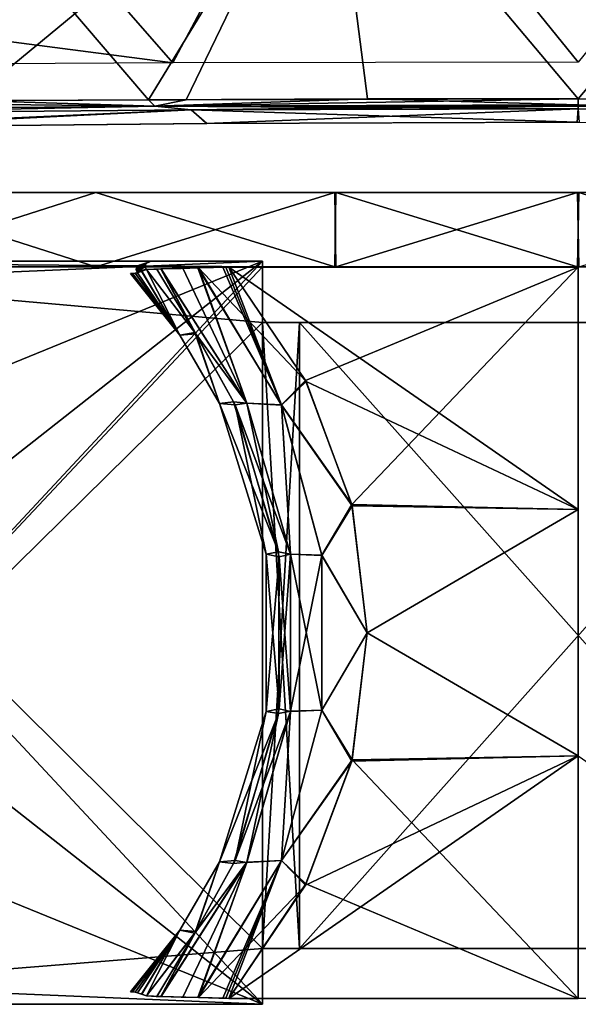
# Model space of a CAD drawing. Header units: millimetres. Extents: x -229 to 223, y -69 to 475.
# Tile 14 of 92: x -30 to 0, y -40 to 13. Entities that reach past the tile are written whole.
import ezdxf

# ---------------------------------------------------------------- set-up
doc = ezdxf.new("R2010")
doc.units = ezdxf.units.MM
doc.header["$LTSCALE"] = 65.185185
for name, color, linetype in [('1', 7, 'CONTINUOUS'), ('11', 7, 'CONTINUOUS'), ('118', 7, 'CONTINUOUS'), ('12', 7, 'CONTINUOUS'), ('138', 7, 'CONTINUOUS'), ('139', 7, 'CONTINUOUS'), ('140', 7, 'CONTINUOUS'), ('152', 7, 'CONTINUOUS'), ('171', 7, 'CONTINUOUS'), ('189', 7, 'CONTINUOUS'), ('192', 7, 'CONTINUOUS'), ('2', 7, 'CONTINUOUS'), ('21', 7, 'CONTINUOUS'), ('22', 7, 'CONTINUOUS'), ('23', 7, 'CONTINUOUS'), ('24', 7, 'CONTINUOUS'), ('3', 7, 'CONTINUOUS'), ('31', 7, 'CONTINUOUS'), ('32', 7, 'CONTINUOUS'), ('33', 7, 'CONTINUOUS'), ('34', 7, 'CONTINUOUS'), ('4', 7, 'CONTINUOUS')]:
    doc.layers.add(name, color=color, linetype=linetype)

msp = doc.modelspace()

# ---------------------------------------------------------------- linework, layer by layer
at = {"layer": '1', "color": 7, "linetype": 'Continuous'}
for points in [[(-107.704, 0, -13.117), (108.5, 0), (-108.5, 0), (-107.704, 0, -13.117)], [(-108.5, 0), (108.5, 0), (107.704, 0, 13.117), (-108.5, 0)], [(-107.707, 0, 13.09), (-108.5, 0), (107.704, 0, 13.117), (-107.707, 0, 13.09)], [(-105.341, 0, 25.988), (-107.707, 0, 13.09), (107.704, 0, 13.117), (-105.341, 0, 25.988)], [(107.707, 0, -13.09), (108.5, 0), (-107.704, 0, -13.117), (107.707, 0, -13.09)], [(105.341, 0, -25.988), (107.707, 0, -13.09), (-107.704, 0, -13.117), (105.341, 0, -25.988)], [(-105.327, 0, -26.043), (105.341, 0, -25.988), (-107.704, 0, -13.117), (-105.327, 0, -26.043)], [(-96.071, 0, 50.424), (-105.341, 0, 25.988), (101.409, 0, 38.577), (-96.071, 0, 50.424)], [(101.409, 0, 38.577), (-105.341, 0, 25.988), (105.327, 0, 26.043), (101.409, 0, 38.577)], [(105.327, 0, 26.043), (-105.341, 0, 25.988), (107.704, 0, 13.117), (105.327, 0, 26.043)], [(-101.409, 0, -38.577), (105.341, 0, -25.988), (-105.327, 0, -26.043), (-101.409, 0, -38.577)], [(96.071, 0, -50.424), (105.341, 0, -25.988), (-101.409, 0, -38.577), (96.071, 0, -50.424)], [(-96.024, 0, -50.513), (96.071, 0, -50.424), (-101.409, 0, -38.577), (-96.024, 0, -50.513)], [(-81.22, 0, 71.94), (-96.071, 0, 50.424), (96.024, 0, 50.513), (-81.22, 0, 71.94)], [(96.024, 0, 50.513), (-96.071, 0, 50.424), (101.409, 0, 38.577), (96.024, 0, 50.513)], [(81.22, 0, -71.94), (96.071, 0, -50.424), (-96.024, 0, -50.513), (81.22, 0, -71.94)], [(-81.161, 0, -72.007), (81.22, 0, -71.94), (-96.024, 0, -50.513), (-81.161, 0, -72.007)], [(-61.642, 0, 89.289), (-81.22, 0, 71.94), (81.161, 0, 72.007), (-61.642, 0, 89.289)], [(81.161, 0, 72.007), (-81.22, 0, 71.94), (96.024, 0, 50.513), (81.161, 0, 72.007)], [(61.642, 0, -89.289), (81.22, 0, -71.94), (-81.161, 0, -72.007), (61.642, 0, -89.289)], [(-61.604, 0, -89.315), (61.642, 0, -89.289), (-81.161, 0, -72.007), (-61.604, 0, -89.315)], [(-38.482, 0, 101.446), (-61.642, 0, 89.289), (38.486, 0, 101.445), (-38.482, 0, 101.446)], [(38.486, 0, 101.445), (-61.642, 0, 89.289), (61.604, 0, 89.315), (38.486, 0, 101.445)], [(61.604, 0, 89.315), (-61.642, 0, 89.289), (81.161, 0, 72.007), (61.604, 0, 89.315)], [(-38.486, 0, -101.445), (61.642, 0, -89.289), (-61.604, 0, -89.315), (-38.486, 0, -101.445)], [(38.482, 0, -101.446), (61.642, 0, -89.289), (-38.486, 0, -101.445), (38.482, 0, -101.446)], [(-13.108, 0, -107.705), (38.482, 0, -101.446), (-38.486, 0, -101.445), (-13.108, 0, -107.705)], [(-25.952, 0, 105.35), (-38.482, 0, 101.446), (13.108, 0, 107.705), (-25.952, 0, 105.35)], [(13.108, 0, 107.705), (-38.482, 0, 101.446), (38.486, 0, 101.445), (13.108, 0, 107.705)], [(-13.048, 0, 107.712), (-25.952, 0, 105.35), (13.108, 0, 107.705), (-13.048, 0, 107.712)], [(25.952, 0, -105.35), (38.482, 0, -101.446), (-13.108, 0, -107.705), (25.952, 0, -105.35)], [(13.048, 0, -107.712), (25.952, 0, -105.35), (-13.108, 0, -107.705), (13.048, 0, -107.712)], [(-0.035, 0, -108.499), (13.048, 0, -107.712), (-13.108, 0, -107.705), (-0.035, 0, -108.499)], [(0.035, 0, 108.499), (-13.048, 0, 107.712), (13.108, 0, 107.705), (0.035, 0, 108.499)]]:
    msp.add_3dface(points, dxfattribs=at)
at = {"layer": '11', "color": 7, "linetype": 'Continuous'}
for points in [[(-17, 0.3, -82.75), (-17, 0, -82.75), (-54.25, -39.7, -82.75), (-17, 0.3, -82.75)], [(-54.25, 0.3, -82.75), (-17, 0.3, -82.75), (-54.25, -1.293, -82.75), (-54.25, 0.3, -82.75)], [(-54.25, -1.293, -82.75), (-17, 0.3, -82.75), (-50.464, -13.37, -82.75), (-54.25, -1.293, -82.75)], [(-50.464, -26.03, -82.75), (-17, 0.3, -82.75), (-54.25, -39.7, -82.75), (-50.464, -26.03, -82.75)], [(-17, 0, -82.75), (-17, -3, -82.75), (-54.25, -39.7, -82.75), (-17, 0, -82.75)], [(-50.464, -13.37, -82.75), (-17, 0.3, -82.75), (-50.464, -26.03, -82.75), (-50.464, -13.37, -82.75)], [(-54.25, -39.7, -82.75), (-17, -3, -82.75), (-17, -36.7, -82.75), (-54.25, -39.7, -82.75)], [(-17, -36.7, -82.75), (-17, -3, -82.75), (-15, -3, -82.75), (-17, -36.7, -82.75)], [(-15, -36.7, -82.75), (-17, -36.7, -82.75), (-15, -3, -82.75), (-15, -36.7, -82.75)], [(15, -36.7, -82.75), (-15, -36.7, -82.75), (15, -3, -82.75), (15, -36.7, -82.75)], [(15, -3, -82.75), (-15, -36.7, -82.75), (-15, -3, -82.75), (15, -3, -82.75)], [(-17, -39.7, -82.75), (-54.25, -39.7, -82.75), (-17, -36.7, -82.75), (-17, -39.7, -82.75)]]:
    msp.add_3dface(points, dxfattribs=at)
at = {"layer": '118', "color": 7, "linetype": 'Continuous'}
for points in [[(-44.473, 8.883, 100.24), (-23.122, 8.979, 107.053), (-39.781, 28.465, 124.192), (-44.473, 8.883, 100.24)], [(-39.781, 28.465, 124.192), (-23.122, 8.979, 107.053), (-13.388, 24.951, 127.014), (-39.781, 28.465, 124.192)], [(-23.122, 8.979, 107.053), (-11.334, 9.036, 108.988), (-13.388, 24.951, 127.014), (-23.122, 8.979, 107.053)], [(-11.334, 9.036, 108.988), (-0.001, 9.042, 109.586), (-13.388, 24.951, 127.014), (-11.334, 9.036, 108.988)], [(-13.388, 24.951, 127.014), (-0.001, 9.042, 109.586), (13.387, 24.951, 127.014), (-13.388, 24.951, 127.014)], [(-0.001, 9.042, 109.586), (21.107, 8.982, 107.468), (13.387, 24.951, 127.014), (-0.001, 9.042, 109.586)]]:
    msp.add_3dface(points, dxfattribs=at)
at = {"layer": '12', "color": 7, "linetype": 'Continuous'}
for points in [[(-54.25, 0.3, 82.75), (-50.464, -13.37, 82.75), (-17, -39.7, 82.75), (-54.25, 0.3, 82.75)], [(-17, 0.3, 82.75), (-54.25, 0.3, 82.75), (-17, 0, 82.75), (-17, 0.3, 82.75)], [(-17, 0, 82.75), (-54.25, 0.3, 82.75), (-17, -3, 82.75), (-17, 0, 82.75)], [(-17, -3, 82.75), (-54.25, 0.3, 82.75), (-17, -36.7, 82.75), (-17, -3, 82.75)], [(-17, -36.7, 82.75), (-54.25, 0.3, 82.75), (-17, -39.7, 82.75), (-17, -36.7, 82.75)], [(-15, -3, 82.75), (-17, -3, 82.75), (-15, -36.7, 82.75), (-15, -3, 82.75)], [(-15, -36.7, 82.75), (-17, -3, 82.75), (-17, -36.7, 82.75), (-15, -36.7, 82.75)], [(15, -3, 82.75), (-15, -3, 82.75), (15, -36.7, 82.75), (15, -3, 82.75)], [(15, -36.7, 82.75), (-15, -3, 82.75), (-15, -36.7, 82.75), (15, -36.7, 82.75)], [(-50.464, -13.37, 82.75), (-50.464, -26.03, 82.75), (-17, -39.7, 82.75), (-50.464, -13.37, 82.75)], [(-50.464, -26.03, 82.75), (-54.25, -38.107, 82.75), (-17, -39.7, 82.75), (-50.464, -26.03, 82.75)], [(-54.25, -38.107, 82.75), (-54.25, -39.7, 82.75), (-17, -39.7, 82.75), (-54.25, -38.107, 82.75)]]:
    msp.add_3dface(points, dxfattribs=at)
at = {"layer": '138', "color": 7, "linetype": 'Continuous'}
for points in [[(-20.827, 8.441, 106.176), (-0.055, 7.783, 82.64), (-0.001, 8.499, 108.27), (-20.827, 8.441, 106.176)], [(-0.055, 7.783, 82.64), (20.027, 7.715, 80.209), (-0.001, 8.499, 108.27), (-0.055, 7.783, 82.64)], [(-0.001, 8.499, 108.27), (20.027, 7.715, 80.209), (20.837, 8.441, 106.173), (-0.001, 8.499, 108.27)], [(-42.585, 8.254, 99.495), (-39.635, 7.515, 73.021), (-20.827, 8.441, 106.176), (-42.585, 8.254, 99.495)], [(-39.635, 7.515, 73.021), (-19.983, 7.716, 80.217), (-20.827, 8.441, 106.176), (-39.635, 7.515, 73.021)], [(-19.983, 7.716, 80.217), (-0.055, 7.783, 82.64), (-20.827, 8.441, 106.176), (-19.983, 7.716, 80.217)]]:
    msp.add_3dface(points, dxfattribs=at)
at = {"layer": '139', "color": 7, "linetype": 'Continuous'}
for points in [[(21.107, 8.982, 107.468), (-0.001, 9.042, 109.586), (22.783, 8.636, 106.622), (21.107, 8.982, 107.468)], [(-0.001, 9.042, 109.586), (-0.001, 8.706, 109.101), (22.783, 8.636, 106.622), (-0.001, 9.042, 109.586)], [(-0.001, 8.65, 108.979), (20.837, 8.441, 106.173), (-0.001, 8.706, 109.101), (-0.001, 8.65, 108.979)], [(-0.001, 8.706, 109.101), (20.837, 8.441, 106.173), (22.783, 8.636, 106.622), (-0.001, 8.706, 109.101)], [(-0.001, 8.499, 108.27), (20.837, 8.441, 106.173), (-0.001, 8.65, 108.979), (-0.001, 8.499, 108.27)]]:
    msp.add_3dface(points, dxfattribs=at)
at = {"layer": '140', "color": 7, "linetype": 'Continuous'}
for points in [[(-11.334, 9.036, 108.988), (-23.122, 8.979, 107.053), (-22.786, 8.636, 106.621), (-11.334, 9.036, 108.988)], [(-0.001, 8.706, 109.101), (-11.334, 9.036, 108.988), (-22.786, 8.636, 106.621), (-0.001, 8.706, 109.101)], [(-0.001, 9.042, 109.586), (-11.334, 9.036, 108.988), (-0.001, 8.706, 109.101), (-0.001, 9.042, 109.586)], [(-22.786, 8.636, 106.621), (-44.473, 8.883, 100.24), (-44.582, 8.439, 99.552), (-22.786, 8.636, 106.621)], [(-42.585, 8.254, 99.495), (-22.786, 8.636, 106.621), (-44.582, 8.439, 99.552), (-42.585, 8.254, 99.495)], [(-23.122, 8.979, 107.053), (-44.473, 8.883, 100.24), (-22.786, 8.636, 106.621), (-23.122, 8.979, 107.053)], [(-42.585, 8.254, 99.495), (-20.827, 8.441, 106.176), (-22.786, 8.636, 106.621), (-42.585, 8.254, 99.495)], [(-0.001, 8.65, 108.979), (-0.001, 8.706, 109.101), (-22.786, 8.636, 106.621), (-0.001, 8.65, 108.979)], [(-0.001, 8.499, 108.27), (-0.001, 8.65, 108.979), (-22.786, 8.636, 106.621), (-0.001, 8.499, 108.27)], [(-20.827, 8.441, 106.176), (-0.001, 8.499, 108.27), (-22.786, 8.636, 106.621), (-20.827, 8.441, 106.176)]]:
    msp.add_3dface(points, dxfattribs=at)
at = {"layer": '152', "color": 7, "linetype": 'Continuous'}
for points in [[(-21.82, 10.968, 105.166), (-42.681, 13.691, 101.602), (-39.098, 30.732, 122.513), (-21.82, 10.968, 105.166)], [(-13.158, 27.273, 125.289), (-21.82, 10.968, 105.166), (-39.098, 30.732, 122.513), (-13.158, 27.273, 125.289)], [(0, 11.01, 107.445), (-21.82, 10.968, 105.166), (-13.158, 27.273, 125.289), (0, 11.01, 107.445)], [(13.158, 27.273, 125.289), (0, 11.01, 107.445), (-13.158, 27.273, 125.289), (13.158, 27.273, 125.289)], [(-44, 10.847, 98.126), (-42.681, 13.691, 101.602), (-21.82, 10.968, 105.166), (-44, 10.847, 98.126)]]:
    msp.add_3dface(points, dxfattribs=at)
at = {"layer": '171', "color": 7, "linetype": 'Continuous'}
for points in [[(-13.387, 24.951, -127.014), (-32.762, 8.948, -104.525), (-39.78, 28.465, -124.192), (-13.387, 24.951, -127.014)], [(-21.107, 8.982, -107.468), (-32.762, 8.948, -104.525), (-13.387, 24.951, -127.014), (-21.107, 8.982, -107.468)], [(0.001, 9.042, -109.586), (-21.107, 8.982, -107.468), (-13.387, 24.951, -127.014), (0.001, 9.042, -109.586)], [(13.388, 24.951, -127.014), (0.001, 9.042, -109.586), (-13.387, 24.951, -127.014), (13.388, 24.951, -127.014)]]:
    msp.add_3dface(points, dxfattribs=at)
at = {"layer": '189', "color": 7, "linetype": 'Continuous'}
for points in [[(0.001, 8.499, -108.27), (-20.027, 7.715, -80.209), (-20.837, 8.441, -106.173), (0.001, 8.499, -108.27)], [(0.055, 7.783, -82.64), (-20.027, 7.715, -80.209), (0.001, 8.499, -108.27), (0.055, 7.783, -82.64)], [(-20.837, 8.441, -106.173), (-41.857, 7.5, -72.5), (-42.595, 8.254, -99.49), (-20.837, 8.441, -106.173)], [(-40.716, 7.504, -72.632), (-41.857, 7.5, -72.5), (-20.837, 8.441, -106.173), (-40.716, 7.504, -72.632)], [(-39.635, 7.515, -73.021), (-40.716, 7.504, -72.632), (-20.837, 8.441, -106.173), (-39.635, 7.515, -73.021)], [(-20.027, 7.715, -80.209), (-39.635, 7.515, -73.021), (-20.837, 8.441, -106.173), (-20.027, 7.715, -80.209)]]:
    msp.add_3dface(points, dxfattribs=at)
at = {"layer": '192', "color": 7, "linetype": 'Continuous'}
for points in [[(-21.107, 8.982, -107.468), (0.001, 9.042, -109.586), (-22.783, 8.636, -106.622), (-21.107, 8.982, -107.468)], [(0.001, 9.042, -109.586), (0.001, 8.706, -109.101), (-22.783, 8.636, -106.622), (0.001, 9.042, -109.586)], [(-32.762, 8.948, -104.525), (-22.783, 8.636, -106.622), (-44.58, 8.438, -99.552), (-32.762, 8.948, -104.525)], [(-22.783, 8.636, -106.622), (-42.595, 8.254, -99.49), (-44.58, 8.438, -99.552), (-22.783, 8.636, -106.622)], [(-20.837, 8.441, -106.173), (-42.595, 8.254, -99.49), (-22.783, 8.636, -106.622), (-20.837, 8.441, -106.173)], [(-32.762, 8.948, -104.525), (-21.107, 8.982, -107.468), (-22.783, 8.636, -106.622), (-32.762, 8.948, -104.525)], [(0.001, 8.706, -109.101), (-20.837, 8.441, -106.173), (-22.783, 8.636, -106.622), (0.001, 8.706, -109.101)], [(0.001, 8.65, -108.979), (-20.837, 8.441, -106.173), (0.001, 8.706, -109.101), (0.001, 8.65, -108.979)], [(0.001, 8.499, -108.27), (-20.837, 8.441, -106.173), (0.001, 8.65, -108.979), (0.001, 8.499, -108.27)]]:
    msp.add_3dface(points, dxfattribs=at)
at = {"layer": '2', "color": 7, "linetype": 'Continuous'}
for points in [[(-13.108, 0, -107.705), (-38.486, 0, -101.445), (-25.952, 4, -105.35), (-13.108, 0, -107.705)], [(-25.952, 4, -105.35), (-38.486, 0, -101.445), (-38.482, 4, -101.446), (-25.952, 4, -105.35)], [(-13.048, 4, -107.712), (-13.108, 0, -107.705), (-25.952, 4, -105.35), (-13.048, 4, -107.712)], [(-0.035, 0, -108.499), (-13.108, 0, -107.705), (-13.048, 4, -107.712), (-0.035, 0, -108.499)], [(0.035, 4, -108.499), (-0.035, 0, -108.499), (-13.048, 4, -107.712), (0.035, 4, -108.499)], [(13.048, 0, -107.712), (-0.035, 0, -108.499), (0.035, 4, -108.499), (13.048, 0, -107.712)]]:
    msp.add_3dface(points, dxfattribs=at)
at = {"layer": '21', "color": 7, "linetype": 'Continuous'}
for points in [[(-24.092, -0.367, -82.75), (-24.041, -0.366, -83.612), (-21.435, -3.689, -82.75), (-24.092, -0.367, -82.75)], [(-24.041, -0.366, -83.612), (-23.99, -0.366, -84.474), (-21.435, -3.689, -82.75), (-24.041, -0.366, -83.612)], [(-23.99, -0.366, -84.474), (-23.839, -0.351, -87.234), (-21.435, -3.689, -82.75), (-23.99, -0.366, -84.474)], [(-23.839, -0.351, -87.234), (-23.718, -0.32, -89.769), (-21.435, -3.689, -82.75), (-23.839, -0.351, -87.234)], [(-23.718, -0.32, -89.769), (-23.496, -0.243, -94.698), (-21.435, -3.689, -82.75), (-23.718, -0.32, -89.769)], [(-23.496, -0.243, -94.698), (-23.242, -0.151, -100.433), (-21.435, -3.689, -82.75), (-23.496, -0.243, -94.698)], [(-21.435, -3.689, -82.75), (-23.242, -0.151, -100.433), (-20.636, -3.533, -99.899), (-21.435, -3.689, -82.75)], [(-19.306, -7.369, -82.75), (-21.435, -3.689, -82.75), (-20.636, -3.533, -99.899), (-19.306, -7.369, -82.75)], [(-18.547, -7.278, -99.324), (-19.306, -7.369, -82.75), (-20.636, -3.533, -99.899), (-18.547, -7.278, -99.324)], [(-16.126, -15.35, -98.503), (-19.306, -7.369, -82.75), (-18.547, -7.278, -99.324), (-16.126, -15.35, -98.503)], [(-16.804, -15.464, -82.75), (-19.306, -7.369, -82.75), (-16.126, -15.35, -98.503), (-16.804, -15.464, -82.75)], [(-16.088, -23.788, -98.489), (-16.804, -15.464, -82.75), (-16.126, -15.35, -98.503), (-16.088, -23.788, -98.489)], [(-16.804, -23.936, -82.75), (-16.804, -15.464, -82.75), (-16.088, -23.788, -98.489), (-16.804, -23.936, -82.75)], [(-18.472, -31.961, -99.301), (-16.804, -23.936, -82.75), (-16.088, -23.788, -98.489), (-18.472, -31.961, -99.301)], [(-19.306, -32.032, -82.75), (-16.804, -23.936, -82.75), (-18.472, -31.961, -99.301), (-19.306, -32.032, -82.75)], [(-21.435, -35.711, -82.75), (-19.306, -32.032, -82.75), (-20.582, -35.784, -99.886), (-21.435, -35.711, -82.75)], [(-20.582, -35.784, -99.886), (-19.306, -32.032, -82.75), (-18.472, -31.961, -99.301), (-20.582, -35.784, -99.886)], [(-24.092, -39.033, -82.75), (-21.435, -35.711, -82.75), (-24.041, -39.034, -83.612), (-24.092, -39.033, -82.75)], [(-24.041, -39.034, -83.612), (-21.435, -35.711, -82.75), (-23.99, -39.034, -84.474), (-24.041, -39.034, -83.612)], [(-23.99, -39.034, -84.474), (-21.435, -35.711, -82.75), (-23.84, -39.049, -87.229), (-23.99, -39.034, -84.474)], [(-23.84, -39.049, -87.229), (-21.435, -35.711, -82.75), (-23.718, -39.08, -89.769), (-23.84, -39.049, -87.229)], [(-23.718, -39.08, -89.769), (-21.435, -35.711, -82.75), (-23.484, -39.161, -94.966), (-23.718, -39.08, -89.769)], [(-23.484, -39.161, -94.966), (-21.435, -35.711, -82.75), (-23.242, -39.249, -100.433), (-23.484, -39.161, -94.966)], [(-23.242, -39.249, -100.433), (-21.435, -35.711, -82.75), (-20.582, -35.784, -99.886), (-23.242, -39.249, -100.433)]]:
    msp.add_3dface(points, dxfattribs=at)
at = {"layer": '22', "color": 7, "linetype": 'Continuous'}
for points in [[(-23.284, 0.122, -100.43), (-23.304, -0.02, -100.434), (-23.782, -0.124, -89.769), (-23.284, 0.122, -100.43)], [(-23.691, 0.043, -89.762), (-23.284, 0.122, -100.43), (-23.782, -0.124, -89.769), (-23.691, 0.043, -89.762)], [(-23.189, 0.229, -100.425), (-23.284, 0.122, -100.43), (-23.691, 0.043, -89.762), (-23.189, 0.229, -100.425)], [(-23.519, 0.099, -89.754), (-23.189, 0.229, -100.425), (-23.691, 0.043, -89.762), (-23.519, 0.099, -89.754)], [(-23.289, 0.179, -94.97), (-23.189, 0.229, -100.425), (-23.519, 0.099, -89.754), (-23.289, 0.179, -94.97)], [(-23.05, 0.267, -100.418), (-23.189, 0.229, -100.425), (-23.289, 0.179, -94.97), (-23.05, 0.267, -100.418)], [(-23.782, -0.124, -89.769), (-23.304, -0.02, -100.434), (-23.772, -0.226, -89.77), (-23.782, -0.124, -89.769)], [(-23.304, -0.02, -100.434), (-23.242, -0.151, -100.433), (-23.772, -0.226, -89.77), (-23.304, -0.02, -100.434)], [(-23.242, -0.151, -100.433), (-23.496, -0.243, -94.698), (-23.772, -0.226, -89.77), (-23.242, -0.151, -100.433)], [(-23.496, -0.243, -94.698), (-23.718, -0.32, -89.769), (-23.772, -0.226, -89.77), (-23.496, -0.243, -94.698)]]:
    msp.add_3dface(points, dxfattribs=at)
at = {"layer": '23', "color": 7, "linetype": 'Continuous'}
for points in [[(-20.636, -3.533, -99.899), (-23.242, -0.151, -100.433), (-22.455, -0.117, -102.581), (-20.636, -3.533, -99.899)], [(-22.455, -0.117, -102.581), (-23.242, -0.151, -100.433), (-22.717, -0.124, -102.185), (-22.455, -0.117, -102.581)], [(-20.429, -0.063, -104.19), (-17.83, -7.347, -101.498), (-22.455, -0.117, -102.581), (-20.429, -0.063, -104.19)], [(-20.429, -0.063, -104.19), (-22.455, -0.117, -102.581), (-21.364, -0.087, -103.643), (-20.429, -0.063, -104.19)], [(-17.83, -7.347, -101.498), (-20.636, -3.533, -99.899), (-22.455, -0.117, -102.581), (-17.83, -7.347, -101.498)], [(-18.967, -0.026, -104.677), (-18.8, -0.021, -104.711), (-20.429, -0.063, -104.19), (-18.967, -0.026, -104.677)], [(-20.429, -0.063, -104.19), (-18.8, -0.021, -104.711), (-14.651, -6.186, -103.957), (-20.429, -0.063, -104.19)], [(-19.133, -0.03, -104.64), (-18.967, -0.026, -104.677), (-20.429, -0.063, -104.19), (-19.133, -0.03, -104.64)], [(-15.973, -7.444, -103.186), (-20.429, -0.063, -104.19), (-14.651, -6.186, -103.957), (-15.973, -7.444, -103.186)], [(-20.429, -0.063, -104.19), (-15.973, -7.444, -103.186), (-17.83, -7.347, -101.498), (-20.429, -0.063, -104.19)], [(-18.547, -7.278, -99.324), (-20.636, -3.533, -99.899), (-17.83, -7.347, -101.498), (-18.547, -7.278, -99.324)], [(-12.169, -12.862, -103.355), (-15.973, -7.444, -103.186), (-14.651, -6.186, -103.957), (-12.169, -12.862, -103.355)], [(-16.126, -15.35, -98.503), (-18.547, -7.278, -99.324), (-17.83, -7.347, -101.498), (-16.126, -15.35, -98.503)], [(-15.479, -15.476, -100.7), (-16.126, -15.35, -98.503), (-17.83, -7.347, -101.498), (-15.479, -15.476, -100.7)], [(-15.973, -7.444, -103.186), (-15.479, -15.476, -100.7), (-17.83, -7.347, -101.498), (-15.973, -7.444, -103.186)], [(-13.793, -15.535, -102.465), (-15.973, -7.444, -103.186), (-12.169, -12.862, -103.355), (-13.793, -15.535, -102.465)], [(-15.973, -7.444, -103.186), (-13.793, -15.535, -102.465), (-15.479, -15.476, -100.7), (-15.973, -7.444, -103.186)], [(-11.355, -19.7, -103.134), (-13.793, -15.535, -102.465), (-12.169, -12.862, -103.355), (-11.355, -19.7, -103.134)], [(-16.088, -23.788, -98.489), (-16.126, -15.35, -98.503), (-15.479, -15.476, -100.7), (-16.088, -23.788, -98.489)], [(-15.48, -23.931, -100.7), (-16.088, -23.788, -98.489), (-15.479, -15.476, -100.7), (-15.48, -23.931, -100.7)], [(-13.793, -23.868, -102.465), (-15.48, -23.931, -100.7), (-15.479, -15.476, -100.7), (-13.793, -23.868, -102.465)], [(-13.793, -15.535, -102.465), (-13.793, -23.868, -102.465), (-15.479, -15.476, -100.7), (-13.793, -15.535, -102.465)], [(-13.793, -23.868, -102.465), (-13.793, -15.535, -102.465), (-11.355, -19.7, -103.134), (-13.793, -23.868, -102.465)], [(-12.171, -26.545, -103.356), (-13.793, -23.868, -102.465), (-11.355, -19.7, -103.134), (-12.171, -26.545, -103.356)], [(-18.472, -31.961, -99.301), (-16.088, -23.788, -98.489), (-15.48, -23.931, -100.7), (-18.472, -31.961, -99.301)], [(-17.833, -32.059, -101.499), (-18.472, -31.961, -99.301), (-15.48, -23.931, -100.7), (-17.833, -32.059, -101.499)], [(-15.975, -31.959, -103.186), (-17.833, -32.059, -101.499), (-15.48, -23.931, -100.7), (-15.975, -31.959, -103.186)], [(-15.975, -31.959, -103.186), (-13.793, -23.868, -102.465), (-12.171, -26.545, -103.356), (-15.975, -31.959, -103.186)], [(-13.793, -23.868, -102.465), (-15.975, -31.959, -103.186), (-15.48, -23.931, -100.7), (-13.793, -23.868, -102.465)], [(-14.654, -33.22, -103.958), (-15.975, -31.959, -103.186), (-12.171, -26.545, -103.356), (-14.654, -33.22, -103.958)], [(-22.452, -39.283, -102.585), (-20.582, -35.784, -99.886), (-17.833, -32.059, -101.499), (-22.452, -39.283, -102.585)], [(-22.452, -39.283, -102.585), (-17.833, -32.059, -101.499), (-21.285, -39.316, -103.7), (-22.452, -39.283, -102.585)], [(-17.833, -32.059, -101.499), (-20.468, -39.336, -104.171), (-21.285, -39.316, -103.7), (-17.833, -32.059, -101.499)], [(-20.582, -35.784, -99.886), (-18.472, -31.961, -99.301), (-17.833, -32.059, -101.499), (-20.582, -35.784, -99.886)], [(-20.468, -39.336, -104.171), (-15.975, -31.959, -103.186), (-19.133, -39.37, -104.64), (-20.468, -39.336, -104.171)], [(-15.975, -31.959, -103.186), (-20.468, -39.336, -104.171), (-17.833, -32.059, -101.499), (-15.975, -31.959, -103.186)], [(-19.133, -39.37, -104.64), (-15.975, -31.959, -103.186), (-18.967, -39.374, -104.677), (-19.133, -39.37, -104.64)], [(-18.967, -39.374, -104.677), (-15.975, -31.959, -103.186), (-18.8, -39.379, -104.711), (-18.967, -39.374, -104.677)], [(-18.8, -39.379, -104.711), (-15.975, -31.959, -103.186), (-14.654, -33.22, -103.958), (-18.8, -39.379, -104.711)], [(-23.242, -39.249, -100.433), (-20.582, -35.784, -99.886), (-22.672, -39.278, -102.261), (-23.242, -39.249, -100.433)], [(-22.672, -39.278, -102.261), (-20.582, -35.784, -99.886), (-22.452, -39.283, -102.585), (-22.672, -39.278, -102.261)]]:
    msp.add_3dface(points, dxfattribs=at)
at = {"layer": '24', "color": 7, "linetype": 'Continuous'}
for points in [[(-14.651, -6.186, -103.957), (-18.8, -0.021, -104.711), (0, -13.071, -104.05), (-14.651, -6.186, -103.957)], [(0, -13.071, -104.05), (-18.8, -0.021, -104.711), (0, -0.021, -106.384), (0, -13.071, -104.05)], [(-12.169, -12.862, -103.355), (-14.651, -6.186, -103.957), (0, -13.071, -104.05), (-12.169, -12.862, -103.355)], [(-11.355, -19.7, -103.134), (-12.169, -12.862, -103.355), (0, -13.071, -104.05), (-11.355, -19.7, -103.134)], [(0, -26.329, -104.05), (-11.355, -19.7, -103.134), (0, -13.071, -104.05), (0, -26.329, -104.05)], [(-12.171, -26.545, -103.356), (-11.355, -19.7, -103.134), (0, -26.329, -104.05), (-12.171, -26.545, -103.356)], [(0, -39.379, -106.384), (-12.171, -26.545, -103.356), (0, -26.329, -104.05), (0, -39.379, -106.384)], [(0, -39.379, -106.384), (0, -26.329, -104.05), (18.8, -39.379, -104.711), (0, -39.379, -106.384)], [(-14.654, -33.22, -103.958), (-12.171, -26.545, -103.356), (0, -39.379, -106.384), (-14.654, -33.22, -103.958)], [(-18.8, -39.379, -104.711), (-14.654, -33.22, -103.958), (0, -39.379, -106.384), (-18.8, -39.379, -104.711)]]:
    msp.add_3dface(points, dxfattribs=at)
at = {"layer": '3', "color": 7, "linetype": 'Continuous'}
for points in [[(-38.482, 0, 101.446), (-25.952, 0, 105.35), (-38.486, 4, 101.445), (-38.482, 0, 101.446)], [(-38.486, 4, 101.445), (-25.952, 0, 105.35), (-13.108, 4, 107.705), (-38.486, 4, 101.445)], [(-25.952, 0, 105.35), (-13.048, 0, 107.712), (-13.108, 4, 107.705), (-25.952, 0, 105.35)], [(-13.108, 4, 107.705), (-13.048, 0, 107.712), (-0.035, 4, 108.499), (-13.108, 4, 107.705)], [(-13.048, 0, 107.712), (0.035, 0, 108.499), (-0.035, 4, 108.499), (-13.048, 0, 107.712)], [(-0.035, 4, 108.499), (0.035, 0, 108.499), (13.048, 4, 107.712), (-0.035, 4, 108.499)]]:
    msp.add_3dface(points, dxfattribs=at)
at = {"layer": '31', "color": 7, "linetype": 'Continuous'}
for points in [[(0, -0.021, 106.384), (-18.8, -0.021, 104.711), (-14.684, -6.122, 103.964), (0, -0.021, 106.384)], [(-12.187, -12.791, 103.36), (0, -0.021, 106.384), (-14.684, -6.122, 103.964), (-12.187, -12.791, 103.36)], [(0, -13.071, 104.05), (0, -0.021, 106.384), (-12.187, -12.791, 103.36), (0, -13.071, 104.05)], [(-11.355, -19.7, 103.134), (0, -13.071, 104.05), (-12.187, -12.791, 103.36), (-11.355, -19.7, 103.134)], [(0, -26.329, 104.05), (0, -13.071, 104.05), (-11.355, -19.7, 103.134), (0, -26.329, 104.05)], [(-12.188, -26.614, 103.36), (0, -26.329, 104.05), (-11.355, -19.7, 103.134), (-12.188, -26.614, 103.36)], [(0, -39.379, 106.384), (0, -26.329, 104.05), (-18.8, -39.379, 104.711), (0, -39.379, 106.384)], [(-18.8, -39.379, 104.711), (0, -26.329, 104.05), (-14.686, -33.282, 103.965), (-18.8, -39.379, 104.711)], [(-14.686, -33.282, 103.965), (0, -26.329, 104.05), (-12.188, -26.614, 103.36), (-14.686, -33.282, 103.965)]]:
    msp.add_3dface(points, dxfattribs=at)
at = {"layer": '32', "color": 7, "linetype": 'Continuous'}
for points in [[(-22.672, -0.122, 102.261), (-23.242, -0.151, 100.433), (-20.582, -3.616, 99.886), (-22.672, -0.122, 102.261)], [(-22.452, -0.117, 102.585), (-22.672, -0.122, 102.261), (-20.582, -3.616, 99.886), (-22.452, -0.117, 102.585)], [(-22.452, -0.117, 102.585), (-17.833, -7.341, 101.499), (-21.285, -0.084, 103.7), (-22.452, -0.117, 102.585)], [(-17.833, -7.341, 101.499), (-22.452, -0.117, 102.585), (-20.582, -3.616, 99.886), (-17.833, -7.341, 101.499)], [(-21.285, -0.084, 103.7), (-17.833, -7.341, 101.499), (-20.468, -0.064, 104.171), (-21.285, -0.084, 103.7)], [(-20.468, -0.064, 104.171), (-15.975, -7.441, 103.186), (-19.133, -0.03, 104.64), (-20.468, -0.064, 104.171)], [(-20.468, -0.064, 104.171), (-17.833, -7.341, 101.499), (-15.975, -7.441, 103.186), (-20.468, -0.064, 104.171)], [(-19.133, -0.03, 104.64), (-15.975, -7.441, 103.186), (-18.967, -0.026, 104.677), (-19.133, -0.03, 104.64)], [(-15.975, -7.441, 103.186), (-18.8, -0.021, 104.711), (-18.967, -0.026, 104.677), (-15.975, -7.441, 103.186)], [(-14.684, -6.122, 103.964), (-18.8, -0.021, 104.711), (-15.975, -7.441, 103.186), (-14.684, -6.122, 103.964)], [(-18.472, -7.439, 99.301), (-17.833, -7.341, 101.499), (-20.582, -3.616, 99.886), (-18.472, -7.439, 99.301)], [(-12.187, -12.791, 103.36), (-14.684, -6.122, 103.964), (-15.975, -7.441, 103.186), (-12.187, -12.791, 103.36)], [(-15.48, -15.469, 100.7), (-17.833, -7.341, 101.499), (-18.472, -7.439, 99.301), (-15.48, -15.469, 100.7)], [(-17.833, -7.341, 101.499), (-15.48, -15.469, 100.7), (-15.975, -7.441, 103.186), (-17.833, -7.341, 101.499)], [(-16.088, -15.612, 98.489), (-15.48, -15.469, 100.7), (-18.472, -7.439, 99.301), (-16.088, -15.612, 98.489)], [(-12.187, -12.791, 103.36), (-15.975, -7.441, 103.186), (-13.793, -15.532, 102.465), (-12.187, -12.791, 103.36)], [(-15.975, -7.441, 103.186), (-15.48, -15.469, 100.7), (-13.793, -15.532, 102.465), (-15.975, -7.441, 103.186)], [(-11.355, -19.7, 103.134), (-12.187, -12.791, 103.36), (-13.793, -15.532, 102.465), (-11.355, -19.7, 103.134)], [(-16.126, -24.05, 98.503), (-15.479, -23.924, 100.7), (-16.088, -15.612, 98.489), (-16.126, -24.05, 98.503)], [(-15.479, -23.924, 100.7), (-15.48, -15.469, 100.7), (-16.088, -15.612, 98.489), (-15.479, -23.924, 100.7)], [(-15.48, -15.469, 100.7), (-15.479, -23.924, 100.7), (-13.793, -15.532, 102.465), (-15.48, -15.469, 100.7)], [(-13.793, -15.532, 102.465), (-15.479, -23.924, 100.7), (-13.793, -23.865, 102.465), (-13.793, -15.532, 102.465)], [(-11.355, -19.7, 103.134), (-13.793, -15.532, 102.465), (-13.793, -23.865, 102.465), (-11.355, -19.7, 103.134)], [(-12.188, -26.614, 103.36), (-11.355, -19.7, 103.134), (-13.793, -23.865, 102.465), (-12.188, -26.614, 103.36)], [(-18.547, -32.122, 99.324), (-17.83, -32.053, 101.498), (-16.126, -24.05, 98.503), (-18.547, -32.122, 99.324)], [(-17.83, -32.053, 101.498), (-15.479, -23.924, 100.7), (-16.126, -24.05, 98.503), (-17.83, -32.053, 101.498)], [(-15.479, -23.924, 100.7), (-17.83, -32.053, 101.498), (-15.973, -31.956, 103.186), (-15.479, -23.924, 100.7)], [(-12.188, -26.614, 103.36), (-13.793, -23.865, 102.465), (-15.973, -31.956, 103.186), (-12.188, -26.614, 103.36)], [(-13.793, -23.865, 102.465), (-15.479, -23.924, 100.7), (-15.973, -31.956, 103.186), (-13.793, -23.865, 102.465)], [(-14.686, -33.282, 103.965), (-12.188, -26.614, 103.36), (-15.973, -31.956, 103.186), (-14.686, -33.282, 103.965)], [(-22.455, -39.283, 102.58), (-17.83, -32.053, 101.498), (-20.636, -35.867, 99.899), (-22.455, -39.283, 102.58)], [(-17.83, -32.053, 101.498), (-22.455, -39.283, 102.58), (-20.428, -39.337, 104.19), (-17.83, -32.053, 101.498)], [(-20.636, -35.867, 99.899), (-17.83, -32.053, 101.498), (-18.547, -32.122, 99.324), (-20.636, -35.867, 99.899)], [(-14.686, -33.282, 103.965), (-15.973, -31.956, 103.186), (-20.428, -39.337, 104.19), (-14.686, -33.282, 103.965)], [(-15.973, -31.956, 103.186), (-17.83, -32.053, 101.498), (-20.428, -39.337, 104.19), (-15.973, -31.956, 103.186)], [(-18.8, -39.379, 104.711), (-14.686, -33.282, 103.965), (-20.428, -39.337, 104.19), (-18.8, -39.379, 104.711)], [(-23.242, -39.249, 100.433), (-22.455, -39.283, 102.58), (-20.636, -35.867, 99.899), (-23.242, -39.249, 100.433)], [(-22.717, -39.276, 102.185), (-22.455, -39.283, 102.58), (-23.242, -39.249, 100.433), (-22.717, -39.276, 102.185)], [(-20.428, -39.337, 104.19), (-22.455, -39.283, 102.58), (-21.364, -39.313, 103.643), (-20.428, -39.337, 104.19)], [(-18.8, -39.379, 104.711), (-20.428, -39.337, 104.19), (-18.967, -39.374, 104.677), (-18.8, -39.379, 104.711)], [(-18.967, -39.374, 104.677), (-20.428, -39.337, 104.19), (-19.133, -39.37, 104.64), (-18.967, -39.374, 104.677)]]:
    msp.add_3dface(points, dxfattribs=at)
at = {"layer": '33', "color": 7, "linetype": 'Continuous'}
for points in [[(-23.702, 0.034, 89.763), (-23.783, -0.141, 89.769), (-23.284, 0.122, 100.431), (-23.702, 0.034, 89.763)], [(-23.284, 0.122, 100.431), (-23.783, -0.141, 89.769), (-23.304, -0.02, 100.434), (-23.284, 0.122, 100.431)], [(-23.616, 0.085, 89.758), (-23.702, 0.034, 89.763), (-23.189, 0.229, 100.425), (-23.616, 0.085, 89.758)], [(-23.189, 0.229, 100.425), (-23.702, 0.034, 89.763), (-23.284, 0.122, 100.431), (-23.189, 0.229, 100.425)], [(-23.289, 0.179, 94.971), (-23.616, 0.085, 89.758), (-23.05, 0.267, 100.418), (-23.289, 0.179, 94.971)], [(-23.05, 0.267, 100.418), (-23.616, 0.085, 89.758), (-23.189, 0.229, 100.425), (-23.05, 0.267, 100.418)], [(-23.519, 0.099, 89.754), (-23.616, 0.085, 89.758), (-23.289, 0.179, 94.971), (-23.519, 0.099, 89.754)], [(-23.783, -0.141, 89.769), (-23.768, -0.237, 89.77), (-23.304, -0.02, 100.434), (-23.783, -0.141, 89.769)], [(-23.768, -0.237, 89.77), (-23.242, -0.151, 100.433), (-23.304, -0.02, 100.434), (-23.768, -0.237, 89.77)], [(-23.242, -0.151, 100.433), (-23.768, -0.237, 89.77), (-23.484, -0.239, 94.966), (-23.242, -0.151, 100.433)], [(-23.768, -0.237, 89.77), (-23.718, -0.32, 89.769), (-23.484, -0.239, 94.966), (-23.768, -0.237, 89.77)]]:
    msp.add_3dface(points, dxfattribs=at)
at = {"layer": '34', "color": 7, "linetype": 'Continuous'}
for points in [[(-24.041, -0.366, 83.612), (-24.092, -0.367, 82.75), (-21.435, -3.689, 82.75), (-24.041, -0.366, 83.612)], [(-23.99, -0.366, 84.474), (-24.041, -0.366, 83.612), (-21.435, -3.689, 82.75), (-23.99, -0.366, 84.474)], [(-23.848, -0.352, 87.059), (-23.99, -0.366, 84.474), (-21.435, -3.689, 82.75), (-23.848, -0.352, 87.059)], [(-23.718, -0.32, 89.769), (-23.848, -0.352, 87.059), (-21.435, -3.689, 82.75), (-23.718, -0.32, 89.769)], [(-23.484, -0.239, 94.966), (-23.718, -0.32, 89.769), (-21.435, -3.689, 82.75), (-23.484, -0.239, 94.966)], [(-23.242, -0.151, 100.433), (-23.484, -0.239, 94.966), (-21.435, -3.689, 82.75), (-23.242, -0.151, 100.433)], [(-20.582, -3.616, 99.886), (-23.242, -0.151, 100.433), (-21.435, -3.689, 82.75), (-20.582, -3.616, 99.886)], [(-19.306, -7.368, 82.75), (-20.582, -3.616, 99.886), (-21.435, -3.689, 82.75), (-19.306, -7.368, 82.75)], [(-18.472, -7.439, 99.301), (-20.582, -3.616, 99.886), (-19.306, -7.368, 82.75), (-18.472, -7.439, 99.301)], [(-16.804, -15.464, 82.75), (-18.472, -7.439, 99.301), (-19.306, -7.368, 82.75), (-16.804, -15.464, 82.75)], [(-16.088, -15.612, 98.489), (-18.472, -7.439, 99.301), (-16.804, -15.464, 82.75), (-16.088, -15.612, 98.489)], [(-16.804, -23.936, 82.75), (-16.088, -15.612, 98.489), (-16.804, -15.464, 82.75), (-16.804, -23.936, 82.75)], [(-16.126, -24.05, 98.503), (-16.088, -15.612, 98.489), (-16.804, -23.936, 82.75), (-16.126, -24.05, 98.503)], [(-19.306, -32.031, 82.75), (-16.126, -24.05, 98.503), (-16.804, -23.936, 82.75), (-19.306, -32.031, 82.75)], [(-18.547, -32.122, 99.324), (-16.126, -24.05, 98.503), (-19.306, -32.031, 82.75), (-18.547, -32.122, 99.324)], [(-21.435, -35.711, 82.75), (-20.636, -35.867, 99.899), (-19.306, -32.031, 82.75), (-21.435, -35.711, 82.75)], [(-20.636, -35.867, 99.899), (-18.547, -32.122, 99.324), (-19.306, -32.031, 82.75), (-20.636, -35.867, 99.899)], [(-24.092, -39.033, 82.75), (-24.041, -39.034, 83.612), (-21.435, -35.711, 82.75), (-24.092, -39.033, 82.75)], [(-24.041, -39.034, 83.612), (-23.99, -39.034, 84.474), (-21.435, -35.711, 82.75), (-24.041, -39.034, 83.612)], [(-23.99, -39.034, 84.474), (-23.848, -39.048, 87.058), (-21.435, -35.711, 82.75), (-23.99, -39.034, 84.474)], [(-23.848, -39.048, 87.058), (-23.718, -39.08, 89.769), (-21.435, -35.711, 82.75), (-23.848, -39.048, 87.058)], [(-23.718, -39.08, 89.769), (-23.496, -39.157, 94.698), (-21.435, -35.711, 82.75), (-23.718, -39.08, 89.769)], [(-23.496, -39.157, 94.698), (-23.242, -39.249, 100.433), (-21.435, -35.711, 82.75), (-23.496, -39.157, 94.698)], [(-23.242, -39.249, 100.433), (-20.636, -35.867, 99.899), (-21.435, -35.711, 82.75), (-23.242, -39.249, 100.433)]]:
    msp.add_3dface(points, dxfattribs=at)
at = {"layer": '4', "color": 7, "linetype": 'Continuous'}
for points in [[(108.5, 4), (107.704, 4, -13.117), (-108.5, 4), (108.5, 4)], [(108.5, 4), (-108.5, 4), (-107.704, 4, 13.117), (108.5, 4)], [(107.704, 4, -13.117), (-107.707, 4, -13.09), (-108.5, 4), (107.704, 4, -13.117)], [(107.704, 4, -13.117), (-105.341, 4, -25.988), (-107.707, 4, -13.09), (107.704, 4, -13.117)], [(108.5, 4), (-107.704, 4, 13.117), (107.707, 4, 13.09), (108.5, 4)], [(-107.704, 4, 13.117), (-105.327, 4, 26.043), (105.341, 4, 25.988), (-107.704, 4, 13.117)], [(-107.704, 4, 13.117), (105.341, 4, 25.988), (107.707, 4, 13.09), (-107.704, 4, 13.117)], [(107.704, 4, -13.117), (105.327, 4, -26.043), (-105.341, 4, -25.988), (107.704, 4, -13.117)], [(105.327, 4, -26.043), (101.409, 4, -38.577), (-105.341, 4, -25.988), (105.327, 4, -26.043)], [(101.409, 4, -38.577), (-96.071, 4, -50.424), (-105.341, 4, -25.988), (101.409, 4, -38.577)], [(-105.327, 4, 26.043), (-101.409, 4, 38.577), (105.341, 4, 25.988), (-105.327, 4, 26.043)], [(-101.409, 4, 38.577), (-96.024, 4, 50.513), (96.071, 4, 50.424), (-101.409, 4, 38.577)], [(-101.409, 4, 38.577), (96.071, 4, 50.424), (105.341, 4, 25.988), (-101.409, 4, 38.577)], [(101.409, 4, -38.577), (96.024, 4, -50.513), (-96.071, 4, -50.424), (101.409, 4, -38.577)], [(96.024, 4, -50.513), (-81.22, 4, -71.94), (-96.071, 4, -50.424), (96.024, 4, -50.513)], [(-96.024, 4, 50.513), (-81.161, 4, 72.007), (81.22, 4, 71.94), (-96.024, 4, 50.513)], [(-96.024, 4, 50.513), (81.22, 4, 71.94), (96.071, 4, 50.424), (-96.024, 4, 50.513)], [(96.024, 4, -50.513), (81.161, 4, -72.007), (-81.22, 4, -71.94), (96.024, 4, -50.513)], [(81.161, 4, -72.007), (-61.642, 4, -89.289), (-81.22, 4, -71.94), (81.161, 4, -72.007)], [(-81.161, 4, 72.007), (-61.604, 4, 89.315), (61.642, 4, 89.289), (-81.161, 4, 72.007)], [(-81.161, 4, 72.007), (61.642, 4, 89.289), (81.22, 4, 71.94), (-81.161, 4, 72.007)], [(81.161, 4, -72.007), (61.604, 4, -89.315), (-61.642, 4, -89.289), (81.161, 4, -72.007)], [(61.604, 4, -89.315), (38.486, 4, -101.445), (-61.642, 4, -89.289), (61.604, 4, -89.315)], [(38.486, 4, -101.445), (-38.482, 4, -101.446), (-61.642, 4, -89.289), (38.486, 4, -101.445)], [(-61.604, 4, 89.315), (-38.486, 4, 101.445), (61.642, 4, 89.289), (-61.604, 4, 89.315)], [(-38.486, 4, 101.445), (-13.108, 4, 107.705), (38.482, 4, 101.446), (-38.486, 4, 101.445)], [(-38.486, 4, 101.445), (38.482, 4, 101.446), (61.642, 4, 89.289), (-38.486, 4, 101.445)], [(38.486, 4, -101.445), (13.108, 4, -107.705), (-38.482, 4, -101.446), (38.486, 4, -101.445)], [(13.108, 4, -107.705), (-25.952, 4, -105.35), (-38.482, 4, -101.446), (13.108, 4, -107.705)], [(13.108, 4, -107.705), (-13.048, 4, -107.712), (-25.952, 4, -105.35), (13.108, 4, -107.705)], [(-13.108, 4, 107.705), (-0.035, 4, 108.499), (13.048, 4, 107.712), (-13.108, 4, 107.705)], [(-13.108, 4, 107.705), (13.048, 4, 107.712), (25.952, 4, 105.35), (-13.108, 4, 107.705)], [(-13.108, 4, 107.705), (25.952, 4, 105.35), (38.482, 4, 101.446), (-13.108, 4, 107.705)], [(13.108, 4, -107.705), (0.035, 4, -108.499), (-13.048, 4, -107.712), (13.108, 4, -107.705)]]:
    msp.add_3dface(points, dxfattribs=at)

doc.saveas('drawing.dxf')
